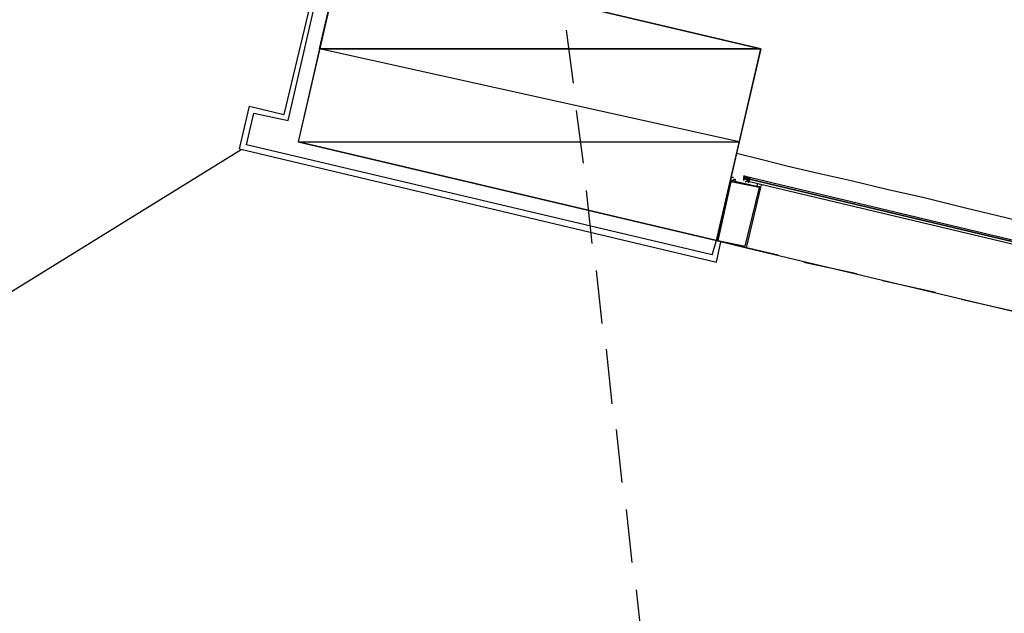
# Model space of a CAD drawing. Header units: feet. Extents: x -79 to 198, y -22 to 181.
# Tile 231 of 256: x 126.29 to 135.45, y 121.48 to 127.01. Entities that reach past the tile are written whole.
import ezdxf

# ---------------------------------------------------------------- set-up
doc = ezdxf.new("R2010")
doc.units = ezdxf.units.FT
doc.layers.add('A-LINEA', color=7, linetype='CONTINUOUS')
doc.layers.add('A-MURO-CONCRETO', color=8, linetype='CONTINUOUS')

msp = doc.modelspace()

# ---------------------------------------------------------------- linework, layer by layer
at = {"layer": 'A-LINEA'}
for p, q in [((129.1333, 127.7511), (128.7467, 126.1244)), ((128.7867, 126.0711), (129.16, 127.6844)), ((131.3733, 126.9111), (131.44, 126.4178)), ((128.3333, 125.8044), (128.4267, 126.2044)), ((128.4, 125.8444), (128.4667, 126.1378)), ((128.4267, 126.2044), (128.7467, 126.1244)), ((128.4667, 126.1378), (128.7867, 126.0711)), ((131.4667, 126.1644), (131.5333, 125.6711)), ((124.941, 123.6939), (128.3506, 125.7988)), ((128.3333, 125.8044), (132.7733, 124.7511)), ((132.7333, 124.8178), (128.4, 125.8444)), ((132.9333, 125.5378), (132.9333, 125.5378)), ((133.04, 125.5511), (133.0267, 125.5511)), ((133.0267, 125.5511), (133.0267, 125.5511)), ((133.0267, 125.5511), (133.04, 125.5511)), ((133.0267, 125.5378), (133.0267, 125.5378)), ((133.04, 125.5378), (133.0267, 125.5378)), ((133.0267, 125.5378), (133.0267, 125.5378)), ((133.0267, 125.5378), (133.0267, 125.5378)), ((133.0267, 125.5378), (133.0267, 125.5378)), ((133.0267, 125.5378), (133.0267, 125.5378)), ((133.0267, 125.5378), (133.0267, 125.5378)), ((133.0267, 125.5378), (133.0267, 125.5378)), ((133.0267, 125.5378), (133.0267, 125.5378)), ((133.04, 125.5378), (133.0267, 125.5378)), ((133.0267, 125.5244), (133.0267, 125.5244)), ((133.0267, 125.5244), (133.0267, 125.5244)), ((133.0267, 125.5244), (133.0267, 125.5244)), ((133.04, 125.5244), (133.0267, 125.5244)), ((133.0267, 125.5244), (133.0267, 125.5244)), ((133.0267, 125.5244), (133.0267, 125.5244)), ((133.0267, 125.5244), (133.0267, 125.5244)), ((133.0267, 125.5244), (133.0267, 125.5244)), ((133.0267, 125.5244), (133.0267, 125.5244)), ((133.0267, 125.5244), (133.0267, 125.5244)), ((133.0267, 125.5244), (133.0267, 125.5244)), ((133.0267, 125.5244), (133.0267, 125.5244)), ((133.0267, 125.5244), (133.0267, 125.5244)), ((133.0267, 125.5244), (133.0267, 125.5244)), ((133.0267, 125.5111), (133.0267, 125.5111)), ((133.0267, 125.5111), (133.0267, 125.5111)), ((133.0267, 125.5111), (133.0267, 125.5111)), ((133.0267, 125.5111), (133.0267, 125.5111)), ((133.0267, 125.5111), (133.0267, 125.5111)), ((133.0267, 125.5111), (133.0267, 125.5111)), ((133.0267, 125.5111), (133.0267, 125.5111)), ((133.0397, 125.5516), (133.0961, 125.5383)), ((133.04, 125.5511), (133.04, 125.5511)), ((133.04, 125.5511), (133.04, 125.5511)), ((133.04, 125.5378), (133.04, 125.5511)), ((133.04, 125.5511), (133.04, 125.5511)), ((133.04, 125.5511), (133.04, 125.5511)), ((133.0533, 125.5511), (133.04, 125.5378)), ((133.04, 125.5511), (133.04, 125.5511)), ((133.04, 125.5378), (133.04, 125.5511)), ((133.04, 125.5511), (133.04, 125.5511)), ((133.04, 125.5511), (133.04, 125.5511)), ((133.04, 125.5511), (133.04, 125.5511)), ((133.04, 125.5511), (133.04, 125.5511)), ((133.04, 125.5511), (133.04, 125.5511)), ((133.04, 125.5511), (133.04, 125.5511)), ((133.04, 125.5511), (133.04, 125.5511)), ((133.04, 125.5511), (133.04, 125.5511)), ((133.04, 125.5511), (133.04, 125.5511)), ((133.04, 125.5511), (133.04, 125.5511)), ((133.04, 125.5378), (133.04, 125.5378)), ((133.04, 125.5244), (133.04, 125.5378)), ((133.04, 125.5378), (133.04, 125.5378)), ((133.04, 125.5378), (133.04, 125.5378)), ((133.04, 125.5378), (133.04, 125.5378)), ((133.04, 125.5378), (133.04, 125.5378)), ((133.04, 125.5378), (133.04, 125.5378)), ((133.04, 125.5378), (133.04, 125.5244)), ((133.04, 125.5378), (133.04, 125.5378)), ((133.04, 125.5378), (133.04, 125.5378)), ((133.04, 125.5378), (133.04, 125.5378)), ((133.04, 125.5378), (133.04, 125.5378)), ((133.04, 125.5378), (133.04, 125.5378)), ((133.04, 125.5378), (133.04, 125.5378)), ((133.04, 125.5378), (133.04, 125.5378)), ((133.04, 125.5378), (133.04, 125.5378)), ((133.04, 125.5378), (133.04, 125.5378)), ((133.04, 125.5378), (133.04, 125.5378)), ((133.04, 125.5378), (133.04, 125.5378)), ((133.04, 125.5378), (133.04, 125.5378)), ((133.04, 125.5378), (133.04, 125.5378)), ((133.04, 125.5378), (133.04, 125.5378)), ((133.04, 125.5378), (133.04, 125.5378)), ((133.04, 125.5378), (133.04, 125.5378)), ((133.04, 125.5244), (133.04, 125.5244)), ((133.04, 125.5244), (133.04, 125.5244)), ((133.04, 125.5244), (133.04, 125.5244)), ((133.04, 125.5244), (133.04, 125.5244)), ((133.04, 125.5244), (133.04, 125.5244)), ((133.04, 125.5244), (133.04, 125.5244)), ((133.0533, 125.5244), (133.04, 125.5244)), ((133.04, 125.5244), (133.04, 125.5244)), ((133.04, 125.5244), (133.04, 125.5244)), ((133.0533, 125.5244), (133.04, 125.5244)), ((133.04, 125.5244), (133.04, 125.5244)), ((133.04, 125.5244), (133.04, 125.5244)), ((133.04, 125.5244), (133.04, 125.5244)), ((133.04, 125.5244), (133.04, 125.5244)), ((133.04, 125.5244), (133.04, 125.5244)), ((133.04, 125.5244), (133.04, 125.5244)), ((133.04, 125.5244), (133.04, 125.5244)), ((133.0533, 125.5378), (133.0533, 125.5378)), ((133.0533, 125.5378), (133.0533, 125.5378)), ((133.0533, 125.5378), (133.0533, 125.5378)), ((133.0533, 125.5378), (133.0533, 125.5378)), ((133.0667, 125.5244), (133.0533, 125.5378)), ((133.0533, 125.5378), (133.0533, 125.5378)), ((133.0533, 125.5378), (133.0533, 125.5378)), ((133.0533, 125.5378), (133.0533, 125.5378)), ((133.0533, 125.5378), (133.0533, 125.5378)), ((133.0533, 125.5378), (133.0533, 125.5378)), ((133.0533, 125.5378), (133.0533, 125.5378)), ((133.0533, 125.5378), (133.0533, 125.5378)), ((133.0533, 125.5378), (133.0533, 125.5378)), ((133.0533, 125.5378), (133.0533, 125.5378)), ((133.0533, 125.5378), (133.0533, 125.5378)), ((133.0533, 125.5378), (133.0533, 125.5378)), ((133.0533, 125.5378), (133.0533, 125.5378)), ((133.0533, 125.5244), (133.0533, 125.5378)), ((133.0533, 125.5378), (133.0533, 125.5378)), ((133.0533, 125.5378), (133.0533, 125.5378)), ((133.0533, 125.5378), (133.0533, 125.5378)), ((133.0533, 125.5378), (133.0533, 125.5378)), ((133.0533, 125.5244), (133.0533, 125.5378)), ((133.0533, 125.5378), (133.0533, 125.5244)), ((133.0533, 125.5378), (133.0533, 125.5244)), ((133.0533, 125.5378), (133.0533, 125.5378)), ((133.0533, 125.5378), (133.0533, 125.5378)), ((133.0533, 125.5378), (133.0533, 125.5378)), ((133.0533, 125.5378), (133.0533, 125.5378)), ((133.0533, 125.5378), (133.0533, 125.5378)), ((133.0533, 125.5378), (133.0533, 125.5378)), ((133.0533, 125.5378), (133.0533, 125.5378)), ((133.0533, 125.5378), (133.0533, 125.5378)), ((133.0533, 125.5378), (133.0533, 125.5378)), ((133.0533, 125.5378), (133.0533, 125.5378)), ((133.0533, 125.5244), (133.0533, 125.5244)), ((133.0533, 125.5244), (133.0667, 125.5244)), ((133.0533, 125.5244), (133.0533, 125.5244)), ((133.0533, 125.5244), (133.0533, 125.5244)), ((133.0533, 125.5244), (133.0533, 125.5244)), ((133.0533, 125.5244), (133.0533, 125.5244)), ((133.0533, 125.5244), (133.0533, 125.5244)), ((133.0533, 125.5244), (133.0533, 125.5244)), ((133.0533, 125.5244), (133.0533, 125.5244)), ((133.0533, 125.5244), (133.0533, 125.5244)), ((133.0667, 125.5244), (133.0533, 125.5244)), ((133.0533, 125.5244), (133.0533, 125.5244)), ((133.0533, 125.5244), (133.0533, 125.5244)), ((133.0667, 125.5244), (133.0533, 125.5244)), ((133.0533, 125.5244), (133.0533, 125.5244)), ((133.0533, 125.5244), (133.0533, 125.5244)), ((133.0533, 125.5244), (133.0533, 125.5244)), ((133.0533, 125.5244), (133.0533, 125.5244)), ((133.0533, 125.5244), (133.0533, 125.5244)), ((133.0533, 125.5244), (133.0667, 125.5244)), ((133.0533, 125.5244), (133.0667, 125.5244)), ((133.0533, 125.5244), (133.0667, 125.5244)), ((133.0533, 125.5244), (133.0667, 125.5244)), ((133.0667, 125.5378), (133.0667, 125.5378)), ((133.0667, 125.5378), (133.0667, 125.5378)), ((133.0667, 125.5244), (133.0667, 125.5378)), ((133.0667, 125.5378), (133.0667, 125.5378)), ((133.0667, 125.5378), (133.0667, 125.5378)), ((133.0667, 125.5378), (133.0667, 125.5378)), ((133.0667, 125.5378), (133.0667, 125.5378)), ((133.0667, 125.5378), (133.0667, 125.5378)), ((133.0667, 125.5378), (133.0667, 125.5378)), ((133.0667, 125.5378), (133.0667, 125.5244)), ((133.0667, 125.5378), (133.0667, 125.5378)), ((133.0667, 125.5378), (133.0667, 125.5378)), ((133.0667, 125.5378), (133.0667, 125.5378)), ((133.0667, 125.5378), (133.0667, 125.5378)), ((133.0667, 125.5378), (133.0667, 125.5378)), ((133.0667, 125.5378), (133.08, 125.5378)), ((133.0667, 125.5244), (133.0667, 125.5378)), ((133.0667, 125.5378), (133.08, 125.5378)), ((133.08, 125.5378), (133.0667, 125.5378)), ((133.0667, 125.5378), (133.0667, 125.5378)), ((133.0667, 125.5378), (133.0667, 125.5378)), ((133.0667, 125.5378), (133.0667, 125.5378)), ((133.0667, 125.5378), (133.0667, 125.5378)), ((133.08, 125.5378), (133.0667, 125.5378)), ((133.0667, 125.5378), (133.0667, 125.5378)), ((133.0667, 125.5378), (133.0667, 125.5378)), ((133.0667, 125.5378), (133.0667, 125.5378)), ((133.0667, 125.5378), (133.0667, 125.5378)), ((133.0667, 125.5378), (133.0667, 125.5378)), ((133.0667, 125.5378), (133.0667, 125.5378)), ((133.0667, 125.5378), (133.0667, 125.5378)), ((133.0667, 125.5378), (133.0667, 125.5378)), ((133.0667, 125.5378), (133.0667, 125.5378)), ((133.0667, 125.5378), (133.0667, 125.5378)), ((133.0667, 125.5378), (133.0667, 125.5378)), ((133.0667, 125.5378), (133.0667, 125.5378)), ((133.0667, 125.5111), (133.0667, 125.5244)), ((133.0667, 125.5244), (133.0667, 125.5244)), ((133.0667, 125.5244), (133.0667, 125.5244)), ((133.0667, 125.5244), (133.0667, 125.5244)), ((133.0667, 125.5244), (133.0667, 125.5244)), ((133.08, 125.5244), (133.0667, 125.5244)), ((133.0667, 125.5244), (133.0667, 125.5244)), ((133.0667, 125.5244), (133.0667, 125.5244)), ((133.0667, 125.5244), (133.0667, 125.5244)), ((133.0667, 125.5244), (133.0667, 125.5244)), ((133.0667, 125.5244), (133.0667, 125.5244)), ((133.0667, 125.5244), (133.0667, 125.5244)), ((133.0667, 125.5244), (133.0667, 125.5244)), ((133.0667, 125.5244), (133.0667, 125.5244)), ((133.0667, 125.5244), (133.0667, 125.5244)), ((133.0667, 125.5244), (133.0667, 125.5111)), ((133.0667, 125.5244), (133.0667, 125.5244)), ((133.0667, 125.5244), (133.0667, 125.5244)), ((133.0667, 125.5244), (133.0667, 125.5244)), ((133.0667, 125.5244), (133.0667, 125.5111)), ((133.0667, 125.5244), (133.0667, 125.5111)), ((133.0667, 125.5244), (133.0667, 125.5244)), ((133.0667, 125.5244), (133.0667, 125.5244)), ((133.0667, 125.5244), (133.0667, 125.5244)), ((133.0667, 125.5244), (133.0667, 125.5244)), ((133.0667, 125.5244), (133.0667, 125.5244)), ((133.0667, 125.5244), (133.0667, 125.5244)), ((133.0667, 125.5244), (133.0667, 125.5244)), ((133.0667, 125.5111), (133.0667, 125.5111)), ((133.0667, 125.5111), (133.0667, 125.5111)), ((133.0667, 125.5111), (133.0667, 125.5111)), ((133.0667, 125.5111), (133.0667, 125.5111)), ((133.08, 125.4978), (133.0667, 125.5111)), ((133.08, 125.5111), (133.0667, 125.5111)), ((133.08, 125.5111), (133.0667, 125.5111)), ((133.0667, 125.5111), (133.0667, 125.5111)), ((133.0667, 125.5111), (133.0667, 125.5111)), ((133.0667, 125.5111), (133.0667, 125.5111)), ((133.0667, 125.5111), (133.0667, 125.5111)), ((133.0667, 125.5111), (133.08, 125.4978)), ((133.0667, 125.4978), (133.0667, 125.4978)), ((133.08, 125.4978), (133.0667, 125.4978)), ((133.08, 125.4978), (133.0667, 125.4978)), ((133.0667, 125.4978), (133.0667, 125.4978)), ((133.0667, 125.4978), (133.08, 125.4978)), ((133.08, 125.5378), (133.08, 125.5378)), ((133.08, 125.5378), (133.08, 125.5378)), ((133.08, 125.5244), (133.08, 125.5378)), ((133.08, 125.5378), (133.08, 125.5378)), ((133.08, 125.5378), (133.08, 125.5378)), ((133.08, 125.5378), (133.08, 125.5378)), ((133.08, 125.5378), (133.08, 125.5378)), ((133.08, 125.5378), (133.08, 125.5244)), ((133.08, 125.5378), (133.08, 125.5244)), ((133.08, 125.5378), (133.08, 125.5378)), ((133.08, 125.5378), (133.08, 125.5378)), ((133.08, 125.5378), (133.08, 125.5378)), ((133.08, 125.5378), (133.08, 125.5378)), ((133.08, 125.5378), (133.08, 125.5378)), ((133.08, 125.5378), (133.08, 125.5378)), ((133.08, 125.5378), (133.08, 125.5378)), ((133.08, 125.5378), (133.08, 125.5378)), ((133.08, 125.5244), (133.08, 125.5244)), ((133.08, 125.5244), (133.08, 125.5244)), ((133.08, 125.5244), (133.08, 125.5244)), ((133.08, 125.5244), (133.08, 125.5244)), ((133.08, 125.5244), (133.08, 125.5244)), ((133.08, 125.5244), (133.08, 125.5244)), ((133.08, 125.5244), (133.08, 125.5244)), ((133.08, 125.5244), (133.08, 125.5244)), ((133.08, 125.5244), (133.08, 125.5244)), ((133.08, 125.5244), (133.08, 125.5244)), ((133.08, 125.5244), (133.08, 125.5244)), ((133.08, 125.5244), (133.08, 125.5244)), ((133.08, 125.5244), (133.08, 125.5244)), ((133.08, 125.5244), (133.08, 125.5244)), ((133.08, 125.5244), (133.08, 125.5244)), ((133.08, 125.5244), (133.08, 125.5244)), ((133.08, 125.5244), (133.08, 125.5244)), ((133.08, 125.5244), (133.08, 125.5244)), ((133.08, 125.5111), (133.08, 125.5111)), ((133.08, 125.5111), (133.08, 125.5111)), ((133.08, 125.5111), (133.08, 125.5111)), ((133.08, 125.5111), (133.08, 125.5111)), ((133.08, 125.5111), (133.08, 125.5111)), ((133.08, 125.5111), (133.08, 125.5111)), ((133.08, 125.5111), (133.08, 125.5111)), ((133.08, 125.5111), (133.08, 125.5111)), ((133.08, 125.5111), (133.08, 125.5111)), ((133.08, 125.4978), (133.08, 125.4978)), ((131.56, 125.4178), (131.6133, 124.9244)), ((132.7333, 124.8178), (132.7733, 124.9511)), ((132.7733, 124.9511), (133.3467, 124.8178)), ((132.7733, 124.7511), (132.8133, 124.9378)), ((133.0533, 124.8844), (135.52, 124.2978)), ((133.5867, 124.7511), (134.08, 124.6444)), ((131.6533, 124.6711), (131.7067, 124.1778)), ((134.32, 124.5778), (134.8133, 124.4711)), ((135.0533, 124.4044), (135.5333, 124.2978)), ((131.7467, 123.9378), (131.8, 123.4311)), ((131.84, 123.1911), (131.8933, 122.6978)), ((131.9333, 122.4444), (131.9867, 121.9511)), ((132.0267, 121.6978), (132.08, 121.2044))]:
    msp.add_line(p, q, dxfattribs=at)
for points in [[(132.7733, 124.9511), (133.1867, 126.7378), (129.2933, 127.6578), (128.88, 125.8711), (132.7733, 124.9511)], [(132.96, 125.7644), (133.1867, 125.7111), (133.44, 125.6444), (133.72, 125.5778), (134.0267, 125.5111), (134.36, 125.4311), (134.7067, 125.3511), (135.08, 125.2578), (135.48, 125.1644), (135.9067, 125.0578), (136.36, 124.9511), (136.8267, 124.8444), (137.32, 124.7244), (137.84, 124.6044), (138.3867, 124.4711), (138.96, 124.3378), (139.5467, 124.2044)], [(132.7733, 124.9511), (133.0533, 124.8844), (133.1867, 125.4444), (132.9067, 125.5111), (132.7733, 124.9511)], [(132.7867, 124.9511), (133.04, 124.8978), (133.1733, 125.4444), (132.9067, 125.4978), (132.7867, 124.9511)], [(132.9333, 125.5378), (132.92, 125.5378), (132.92, 125.5378), (132.9067, 125.5378), (132.9067, 125.5378), (132.9067, 125.5378), (132.9067, 125.5244), (132.9067, 125.5244), (132.9067, 125.5111), (132.9067, 125.5111), (132.9067, 125.5111), (132.9067, 125.5111), (132.9067, 125.5111), (132.92, 125.4978)], [(132.9333, 125.5244), (132.9467, 125.5244), (132.9467, 125.5244), (132.9467, 125.5111), (132.9467, 125.5111), (132.92, 125.5111), (132.92, 125.5111), (132.92, 125.5111), (132.92, 125.5111), (132.92, 125.5111), (132.92, 125.5111), (132.92, 125.4978)], [(133.04, 125.5511), (133.0267, 125.5378), (133.0267, 125.5244), (133.0267, 125.5111)], [(133.0267, 125.5244), (133.04, 125.5244), (133.04, 125.5378)], [(133.0533, 125.5244), (133.0533, 125.5378), (133.04, 125.5378)], [(133.04, 125.5378), (133.04, 125.5244), (133.04, 125.5378)], [(133.0797, 125.4877), (133.064, 125.5107), (133.0406, 125.4958)], [(133.0667, 125.4978), (133.08, 125.4978), (133.08, 125.5111), (133.08, 125.5244), (133.08, 125.5378), (133.0933, 125.5378)], [(133.0933, 125.5378), (135.7733, 124.8978), (135.7867, 124.8978), (135.7733, 124.8844), (133.08, 125.5244), (133.08, 125.5378), (133.0933, 125.5378)], [(133.08, 125.5111), (133.08, 125.5244), (135.7733, 124.8844), (135.7733, 124.8578), (133.08, 125.4978), (133.08, 125.5111)], [(133.16, 125.4844), (133.16, 125.4844), (133.16, 125.4844), (133.16, 125.4844), (133.1467, 125.4578), (133.1467, 125.4578), (133.16, 125.4578), (133.16, 125.4578), (133.16, 125.4444), (133.16, 125.4444), (133.16, 125.4444), (133.16, 125.4444)], [(133.1733, 125.4711), (133.1733, 125.4711), (133.1733, 125.4711)], [(133.1867, 125.4444), (133.1733, 125.4578), (133.1733, 125.4578), (133.1733, 125.4444), (133.1733, 125.4444), (133.1733, 125.4444), (133.1733, 125.4444), (133.1733, 125.4444)], [(133.1867, 125.4711), (133.1867, 125.4711), (133.1867, 125.4711)], [(133.1867, 125.4578), (133.1867, 125.4578), (133.2, 125.4711), (133.2, 125.4711)]]:
    msp.add_lwpolyline(points, dxfattribs=at)
for points in [[(132.92, 125.5111), (132.92, 125.5111), (132.92, 125.5111), (132.92, 125.5111)], [(133.1733, 125.4578), (133.1733, 125.4578), (133.1733, 125.4444), (133.1733, 125.4444)]]:
    msp.add_lwpolyline(points, close=True, dxfattribs=at)
at = {"layer": 'A-MURO-CONCRETO'}
for points in [[(129.2933, 127.6578), (133.1867, 126.7378), (129.08, 126.7378), (129.2933, 127.6578), (129.2933, 127.6578)], [(129.08, 126.7378), (128.88, 125.8711), (132.9867, 125.8711), (129.08, 126.7378)], [(129.08, 126.7378), (133.1867, 126.7378), (132.9867, 125.8711), (129.08, 126.7378), (129.08, 126.7378)], [(128.88, 125.8711), (132.9867, 125.8711), (132.7733, 124.9511), (128.88, 125.8711), (128.88, 125.8711)]]:
    msp.add_lwpolyline(points, dxfattribs=at)

doc.saveas('drawing.dxf')
